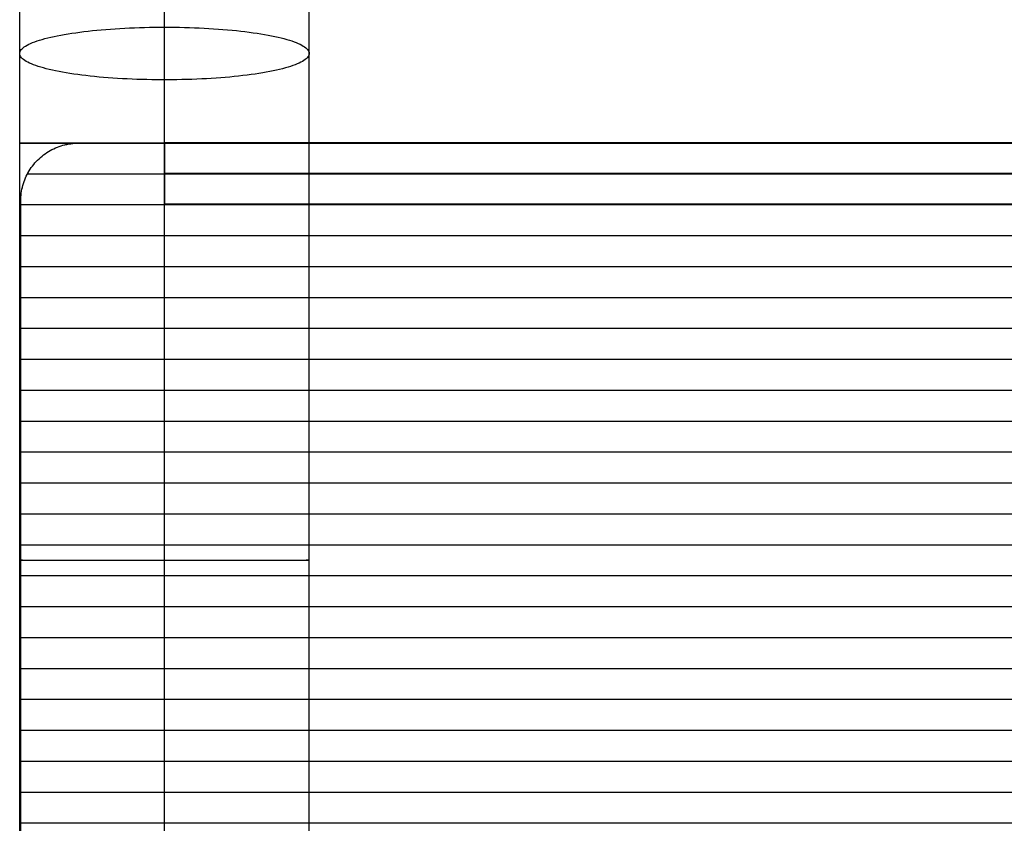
# Model space of a CAD drawing. Header units: millimetres. Extents: x -9 to 331, y -124 to 233.
# Tile 11 of 76: x -9 to 76, y -53 to 16. Entities that reach past the tile are written whole.
import ezdxf

# ---------------------------------------------------------------- set-up
doc = ezdxf.new("R2010")
doc.units = ezdxf.units.MM
doc.layers.add('Up Step Stool_Ferm Living', color=7, linetype='Continuous', true_color=0x000000)

msp = doc.modelspace()

# ---------------------------------------------------------------- linework, layer by layer
at = {"layer": 'Up Step Stool_Ferm Living'}
for p, q in [((-9.012, 15.315, 140.103), (-9.012, 16.719, 140.471)), ((3.488, 15.315, 140.103), (3.488, 16.719, 140.471)), ((3.488, 15.512, 153.204), (3.488, 16.49, 153.579)), ((3.488, 14.598, 127.195), (3.488, 16.443, 127.546)), ((15.988, 15.315, 140.103), (15.988, 16.719, 140.471)), ((-9.012, 13.899, 139.784), (-9.012, 15.315, 140.103)), ((3.488, 14.522, 152.863), (3.488, 15.512, 153.204)), ((3.488, 13.899, 139.784), (3.488, 15.315, 140.103)), ((15.988, 13.899, 139.784), (15.988, 15.315, 140.103)), ((-6.049, 14.457, 131.659), (-5.763, 14.516, 131.338)), ((-5.763, 14.516, 131.338), (-5.465, 14.573, 131.027)), ((-5.465, 14.573, 131.027), (-5.157, 14.629, 130.727)), ((-5.157, 14.629, 130.727), (-4.839, 14.683, 130.437)), ((-4.839, 14.683, 130.437), (-4.51, 14.734, 130.159)), ((-4.51, 14.734, 130.159), (-4.172, 14.784, 129.891)), ((-4.172, 14.784, 129.891), (-3.824, 14.831, 129.636)), ((-3.824, 14.831, 129.636), (-3.468, 14.876, 129.392)), ((-3.468, 14.876, 129.392), (-3.103, 14.919, 129.161)), ((-3.103, 14.919, 129.161), (-2.731, 14.959, 128.942)), ((-2.731, 14.959, 128.942), (-2.351, 14.997, 128.737)), ((-2.351, 14.997, 128.737), (-1.964, 15.033, 128.544)), ((-1.964, 15.033, 128.544), (-1.57, 15.066, 128.364)), ((-1.57, 15.066, 128.364), (-1.17, 15.097, 128.199)), ((-1.17, 15.097, 128.199), (-0.765, 15.125, 128.047)), ((-0.765, 15.125, 128.047), (-0.354, 15.151, 127.908)), ((-0.354, 15.151, 127.908), (0.061, 15.174, 127.784)), ((0.061, 15.174, 127.784), (0.48, 15.194, 127.674)), ((0.48, 15.194, 127.674), (0.903, 15.212, 127.579)), ((0.903, 15.212, 127.579), (1.329, 15.227, 127.498)), ((1.329, 15.227, 127.498), (1.758, 15.239, 127.432)), ((1.758, 15.239, 127.432), (2.188, 15.248, 127.38)), ((2.188, 15.248, 127.38), (2.621, 15.255, 127.343)), ((2.621, 15.255, 127.343), (3.054, 15.259, 127.321)), ((3.054, 15.259, 127.321), (3.488, 15.261, 127.313)), ((3.488, 15.261, 127.313), (3.922, 15.259, 127.321)), ((3.488, 12.742, 126.907), (3.488, 14.598, 127.195)), ((3.488, 13.521, 152.557), (3.488, 14.522, 152.863)), ((3.922, 15.259, 127.321), (4.355, 15.255, 127.343)), ((4.355, 15.255, 127.343), (4.787, 15.248, 127.38)), ((4.787, 15.248, 127.38), (5.218, 15.239, 127.432)), ((5.218, 15.239, 127.432), (5.647, 15.227, 127.498)), ((5.647, 15.227, 127.498), (6.073, 15.212, 127.579)), ((6.073, 15.212, 127.579), (6.495, 15.194, 127.674)), ((6.495, 15.194, 127.674), (6.915, 15.174, 127.784)), ((6.915, 15.174, 127.784), (7.33, 15.151, 127.908)), ((7.33, 15.151, 127.908), (7.74, 15.125, 128.047)), ((7.74, 15.125, 128.047), (8.146, 15.097, 128.199)), ((8.146, 15.097, 128.199), (8.546, 15.066, 128.364)), ((8.546, 15.066, 128.364), (8.939, 15.033, 128.544)), ((8.939, 15.033, 128.544), (9.326, 14.997, 128.737)), ((9.326, 14.997, 128.737), (9.706, 14.959, 128.942)), ((9.706, 14.959, 128.942), (10.079, 14.919, 129.161)), ((10.079, 14.919, 129.161), (10.444, 14.876, 129.392)), ((10.444, 14.876, 129.392), (10.8, 14.831, 129.636)), ((10.8, 14.831, 129.636), (11.147, 14.784, 129.891)), ((11.147, 14.784, 129.891), (11.486, 14.734, 130.159)), ((11.486, 14.734, 130.159), (11.814, 14.683, 130.437)), ((11.814, 14.683, 130.437), (12.133, 14.629, 130.727)), ((12.133, 14.629, 130.727), (12.441, 14.573, 131.027)), ((12.441, 14.573, 131.027), (12.738, 14.516, 131.338)), ((12.738, 14.516, 131.338), (13.024, 14.457, 131.659)), ((-9.012, 12.474, 139.513), (-9.012, 13.899, 139.784)), ((-8.618, 13.552, 136.544), (-8.503, 13.629, 136.132)), ((-8.503, 13.629, 136.132), (-8.373, 13.704, 135.725)), ((-8.373, 13.704, 135.725), (-8.229, 13.778, 135.323)), ((-8.229, 13.778, 135.323), (-8.071, 13.852, 134.926)), ((-8.071, 13.852, 134.926), (-7.899, 13.924, 134.534)), ((-7.899, 13.924, 134.534), (-7.713, 13.996, 134.148)), ((-7.713, 13.996, 134.148), (-7.514, 14.066, 133.769)), ((-7.514, 14.066, 133.769), (-7.301, 14.135, 133.398)), ((-7.301, 14.135, 133.398), (-7.076, 14.202, 133.033)), ((-7.076, 14.202, 133.033), (-6.837, 14.268, 132.677)), ((-6.837, 14.268, 132.677), (-6.587, 14.333, 132.328)), ((-6.587, 14.333, 132.328), (-6.324, 14.395, 131.989)), ((-6.324, 14.395, 131.989), (-6.049, 14.457, 131.659)), ((3.488, 12.474, 139.513), (3.488, 13.899, 139.784)), ((13.024, 14.457, 131.659), (13.299, 14.395, 131.989)), ((13.299, 14.395, 131.989), (13.562, 14.333, 132.328)), ((13.562, 14.333, 132.328), (13.813, 14.268, 132.677)), ((13.813, 14.268, 132.677), (14.051, 14.202, 133.033)), ((14.051, 14.202, 133.033), (14.277, 14.135, 133.398)), ((14.277, 14.135, 133.398), (14.489, 14.066, 133.769)), ((14.489, 14.066, 133.769), (14.689, 13.996, 134.148)), ((14.689, 13.996, 134.148), (14.875, 13.924, 134.534)), ((14.875, 13.924, 134.534), (15.047, 13.852, 134.926)), ((15.047, 13.852, 134.926), (15.205, 13.778, 135.323)), ((15.205, 13.778, 135.323), (15.349, 13.704, 135.725)), ((15.349, 13.704, 135.725), (15.479, 13.629, 136.132)), ((15.479, 13.629, 136.132), (15.594, 13.552, 136.544)), ((15.988, 12.474, 139.513), (15.988, 13.899, 139.784)), ((-9.012, 13.006, 139.498), (-9, 13.085, 139.071)), ((-9.008, 12.927, 139.925), (-9.012, 13.006, 139.498)), ((-8.989, 12.848, 140.351), (-9.008, 12.927, 139.925)), ((-9, 13.085, 139.071), (-8.974, 13.164, 138.646)), ((-8.955, 12.769, 140.776), (-8.989, 12.848, 140.351)), ((-8.974, 13.164, 138.646), (-8.933, 13.242, 138.221)), ((-8.906, 12.691, 141.2), (-8.955, 12.769, 140.776)), ((-8.933, 13.242, 138.221), (-8.876, 13.32, 137.798)), ((-8.876, 13.32, 137.798), (-8.805, 13.398, 137.377)), ((-8.805, 13.398, 137.377), (-8.719, 13.476, 136.959)), ((-8.719, 13.476, 136.959), (-8.618, 13.552, 136.544)), ((3.488, 12.509, 152.286), (3.488, 13.521, 152.557)), ((15.594, 13.552, 136.544), (15.695, 13.476, 136.959)), ((15.695, 13.476, 136.959), (15.781, 13.398, 137.377)), ((15.781, 13.398, 137.377), (15.852, 13.32, 137.798)), ((15.852, 13.32, 137.798), (15.908, 13.242, 138.221)), ((15.931, 12.769, 140.776), (15.882, 12.691, 141.2)), ((15.908, 13.242, 138.221), (15.95, 13.164, 138.646)), ((15.965, 12.848, 140.351), (15.931, 12.769, 140.776)), ((15.95, 13.164, 138.646), (15.976, 13.085, 139.071)), ((15.984, 12.927, 139.925), (15.965, 12.848, 140.351)), ((15.976, 13.085, 139.071), (15.987, 13.006, 139.498)), ((15.987, 13.006, 139.498), (15.984, 12.927, 139.925)), ((-9.012, 11.04, 139.291), (-9.012, 12.474, 139.513)), ((-8.843, 12.613, 141.622), (-8.906, 12.691, 141.2)), ((-8.764, 12.535, 142.042), (-8.843, 12.613, 141.622)), ((-8.671, 12.458, 142.458), (-8.764, 12.535, 142.042)), ((-8.563, 12.381, 142.872), (-8.671, 12.458, 142.458)), ((-8.44, 12.306, 143.281), (-8.563, 12.381, 142.872)), ((-8.303, 12.231, 143.686), (-8.44, 12.306, 143.281)), ((-8.152, 12.157, 144.086), (-8.303, 12.231, 143.686)), ((-7.987, 12.084, 144.48), (-8.152, 12.157, 144.086)), ((-7.808, 12.012, 144.869), (-7.987, 12.084, 144.48)), ((-7.615, 11.941, 145.251), (-7.808, 12.012, 144.869)), ((-7.409, 11.872, 145.627), (-7.615, 11.941, 145.251)), ((3.488, 10.877, 126.683), (3.488, 12.742, 126.907)), ((3.488, 11.489, 152.051), (3.488, 12.509, 152.286)), ((3.488, 11.04, 139.291), (3.488, 12.474, 139.513)), ((14.591, 11.941, 145.251), (14.385, 11.872, 145.627)), ((14.783, 12.012, 144.869), (14.591, 11.941, 145.251)), ((14.962, 12.084, 144.48), (14.783, 12.012, 144.869)), ((15.127, 12.157, 144.086), (14.962, 12.084, 144.48)), ((15.279, 12.231, 143.686), (15.127, 12.157, 144.086)), ((15.416, 12.306, 143.281), (15.279, 12.231, 143.686)), ((15.538, 12.381, 142.872), (15.416, 12.306, 143.281)), ((15.646, 12.458, 142.458), (15.538, 12.381, 142.872)), ((15.74, 12.535, 142.042), (15.646, 12.458, 142.458)), ((15.818, 12.613, 141.622), (15.74, 12.535, 142.042)), ((15.882, 12.691, 141.2), (15.818, 12.613, 141.622)), ((15.988, 11.04, 139.291), (15.988, 12.474, 139.513)), ((-7.19, 11.803, 145.995), (-7.409, 11.872, 145.627)), ((-6.958, 11.737, 146.355), (-7.19, 11.803, 145.995)), ((-6.713, 11.671, 146.708), (-6.958, 11.737, 146.355)), ((-6.457, 11.608, 147.052), (-6.713, 11.671, 146.708)), ((-6.188, 11.546, 147.387), (-6.457, 11.608, 147.052)), ((-5.907, 11.486, 147.712), (-6.188, 11.546, 147.387)), ((-5.615, 11.427, 148.028), (-5.907, 11.486, 147.712)), ((-5.313, 11.371, 148.334), (-5.615, 11.427, 148.028)), ((-4.999, 11.316, 148.629), (-5.313, 11.371, 148.334)), ((-4.676, 11.263, 148.913), (-4.999, 11.316, 148.629)), ((-4.342, 11.213, 149.186), (-4.676, 11.263, 148.913)), ((-3.999, 11.164, 149.447), (-4.342, 11.213, 149.186)), ((-3.647, 11.118, 149.697), (-3.999, 11.164, 149.447)), ((-3.287, 11.074, 149.934), (-3.647, 11.118, 149.697)), ((-2.918, 11.033, 150.159), (-3.287, 11.074, 149.934)), ((3.488, 10.461, 151.851), (3.488, 11.489, 152.051)), ((10.262, 11.074, 149.934), (9.894, 11.033, 150.159)), ((10.623, 11.118, 149.697), (10.262, 11.074, 149.934)), ((10.975, 11.164, 149.447), (10.623, 11.118, 149.697)), ((11.318, 11.213, 149.186), (10.975, 11.164, 149.447)), ((11.651, 11.263, 148.913), (11.318, 11.213, 149.186)), ((11.975, 11.316, 148.629), (11.651, 11.263, 148.913)), ((12.288, 11.371, 148.334), (11.975, 11.316, 148.629)), ((12.591, 11.427, 148.028), (12.288, 11.371, 148.334)), ((12.883, 11.486, 147.712), (12.591, 11.427, 148.028)), ((13.163, 11.546, 147.387), (12.883, 11.486, 147.712)), ((13.432, 11.608, 147.052), (13.163, 11.546, 147.387)), ((13.689, 11.671, 146.708), (13.432, 11.608, 147.052)), ((13.934, 11.737, 146.355), (13.689, 11.671, 146.708)), ((14.166, 11.803, 145.995), (13.934, 11.737, 146.355)), ((14.385, 11.872, 145.627), (14.166, 11.803, 145.995)), ((-9.012, 9.599, 139.118), (-9.012, 11.04, 139.291)), ((-2.542, 10.993, 150.371), (-2.918, 11.033, 150.159)), ((-2.158, 10.957, 150.571), (-2.542, 10.993, 150.371)), ((-1.768, 10.922, 150.757), (-2.158, 10.957, 150.571)), ((-1.371, 10.89, 150.929), (-1.768, 10.922, 150.757)), ((-0.968, 10.861, 151.088), (-1.371, 10.89, 150.929)), ((-0.56, 10.834, 151.234), (-0.968, 10.861, 151.088)), ((-0.147, 10.81, 151.365), (-0.56, 10.834, 151.234)), ((0.27, 10.788, 151.482), (-0.147, 10.81, 151.365)), ((0.691, 10.769, 151.584), (0.27, 10.788, 151.482)), ((1.116, 10.753, 151.673), (0.691, 10.769, 151.584)), ((1.543, 10.739, 151.746), (1.116, 10.753, 151.673)), ((1.973, 10.728, 151.805), (1.543, 10.739, 151.746)), ((2.404, 10.72, 151.85), (1.973, 10.728, 151.805)), ((2.837, 10.714, 151.879), (2.404, 10.72, 151.85)), ((3.271, 10.712, 151.894), (2.837, 10.714, 151.879)), ((3.705, 10.712, 151.894), (3.271, 10.712, 151.894)), ((3.488, 9.599, 139.118), (3.488, 11.04, 139.291)), ((3.488, 9.006, 126.523), (3.488, 10.877, 126.683)), ((3.488, 9.427, 151.687), (3.488, 10.461, 151.851)), ((4.138, 10.714, 151.879), (3.705, 10.712, 151.894)), ((4.571, 10.72, 151.85), (4.138, 10.714, 151.879)), ((5.003, 10.728, 151.805), (4.571, 10.72, 151.85)), ((5.432, 10.739, 151.746), (5.003, 10.728, 151.805)), ((5.86, 10.753, 151.673), (5.432, 10.739, 151.746)), ((6.284, 10.769, 151.584), (5.86, 10.753, 151.673)), ((6.706, 10.788, 151.482), (6.284, 10.769, 151.584)), ((7.123, 10.81, 151.365), (6.706, 10.788, 151.482)), ((7.536, 10.834, 151.234), (7.123, 10.81, 151.365)), ((7.944, 10.861, 151.088), (7.536, 10.834, 151.234)), ((8.346, 10.89, 150.929), (7.944, 10.861, 151.088)), ((8.743, 10.922, 150.757), (8.346, 10.89, 150.929)), ((9.134, 10.957, 150.571), (8.743, 10.922, 150.757)), ((9.517, 10.993, 150.371), (9.134, 10.957, 150.571)), ((9.894, 11.033, 150.159), (9.517, 10.993, 150.371)), ((15.988, 9.599, 139.118), (15.988, 11.04, 139.291)), ((-9.012, 8.153, 138.994), (-9.012, 9.599, 139.118)), ((3.488, 8.153, 138.994), (3.488, 9.599, 139.118)), ((3.488, 8.388, 151.559), (3.488, 9.427, 151.687)), ((15.988, 8.153, 138.994), (15.988, 9.599, 139.118)), ((3.488, 7.13, 126.427), (3.488, 9.006, 126.523)), ((-9.012, 6.704, 138.92), (-9.012, 8.153, 138.994)), ((3.488, 7.345, 151.468), (3.488, 8.388, 151.559)), ((3.488, 6.704, 138.92), (3.488, 8.153, 138.994)), ((15.988, 6.704, 138.92), (15.988, 8.153, 138.994)), ((3.488, 6.299, 151.413), (3.488, 7.345, 151.468)), ((3.488, 5.253, 126.395), (3.488, 7.13, 126.427)), ((-9.012, 5.253, 138.895), (-9.012, 6.704, 138.92)), ((3.488, 5.253, 138.895), (3.488, 6.704, 138.92)), ((3.488, 5.253, 151.395), (3.488, 6.299, 151.413)), ((15.988, 5.253, 138.895), (15.988, 6.704, 138.92)), ((-9.008, 5.253, 139.221), (-9.012, 5.253, 138.787)), ((-9.012, 5.253, 138.787), (-9, 5.253, 138.353)), ((-9.012, -66.783, 138.726), (-9.012, 5.253, 138.895)), ((-8.989, 5.253, 139.654), (-9.008, 5.253, 139.221)), ((-9, 5.253, 138.353), (-8.974, 5.253, 137.92)), ((-8.955, 5.253, 140.087), (-8.989, 5.253, 139.654)), ((-8.974, 5.253, 137.92), (-8.933, 5.253, 137.488)), ((-8.906, 5.253, 140.518), (-8.955, 5.253, 140.087)), ((-8.933, 5.253, 137.488), (-8.876, 5.253, 137.058)), ((-8.843, 5.253, 140.947), (-8.906, 5.253, 140.518)), ((-8.876, 5.253, 137.058), (-8.805, 5.253, 136.63)), ((-8.764, 5.253, 141.374), (-8.843, 5.253, 140.947)), ((-8.805, 5.253, 136.63), (-8.719, 5.253, 136.204)), ((-8.671, 5.253, 141.797), (-8.764, 5.253, 141.374)), ((-8.719, 5.253, 136.204), (-8.618, 5.253, 135.782)), ((-8.563, 5.253, 142.218), (-8.671, 5.253, 141.797)), ((-8.618, 5.253, 135.782), (-8.503, 5.253, 135.364)), ((-8.44, 5.253, 142.634), (-8.563, 5.253, 142.218)), ((-8.503, 5.253, 135.364), (-8.373, 5.253, 134.95)), ((-8.303, 5.253, 143.046), (-8.44, 5.253, 142.634)), ((-8.373, 5.253, 134.95), (-8.229, 5.253, 134.541)), ((-8.152, 5.253, 143.452), (-8.303, 5.253, 143.046)), ((-8.229, 5.253, 134.541), (-8.071, 5.253, 134.137)), ((-7.987, 5.253, 143.853), (-8.152, 5.253, 143.452)), ((-8.071, 5.253, 134.137), (-7.899, 5.253, 133.738)), ((-7.808, 5.253, 144.249), (-7.987, 5.253, 143.853)), ((-7.899, 5.253, 133.738), (-7.713, 5.253, 133.346)), ((-7.615, 5.253, 144.638), (-7.808, 5.253, 144.249)), ((-7.713, 5.253, 133.346), (-7.514, 5.253, 132.961)), ((-7.409, 5.253, 145.019), (-7.615, 5.253, 144.638)), ((-7.514, 5.253, 132.961), (-7.301, 5.253, 132.583)), ((-7.19, 5.253, 145.394), (-7.409, 5.253, 145.019)), ((-7.301, 5.253, 132.583), (-7.076, 5.253, 132.212)), ((-6.958, 5.253, 145.761), (-7.19, 5.253, 145.394)), ((-7.076, 5.253, 132.212), (-6.837, 5.253, 131.849)), ((-6.713, 5.253, 146.119), (-6.958, 5.253, 145.761)), ((-6.837, 5.253, 131.849), (-6.587, 5.253, 131.495)), ((-6.457, 5.253, 146.469), (-6.713, 5.253, 146.119)), ((-6.587, 5.253, 131.495), (-6.324, 5.253, 131.15)), ((-6.188, 5.253, 146.809), (-6.457, 5.253, 146.469)), ((-6.324, 5.253, 131.15), (-6.049, 5.253, 130.814)), ((-5.907, 5.253, 147.14), (-6.188, 5.253, 146.809)), ((-6.049, 5.253, 130.814), (-5.763, 5.253, 130.488)), ((-5.615, 5.253, 147.461), (-5.907, 5.253, 147.14)), ((-5.763, 5.253, 130.488), (-5.465, 5.253, 130.172)), ((-5.313, 5.253, 147.772), (-5.615, 5.253, 147.461)), ((-5.465, 5.253, 130.172), (-5.157, 5.253, 129.867)), ((-4.999, 5.253, 148.072), (-5.313, 5.253, 147.772)), ((-5.274, 5.067, 151.395), (-5.108, 5.11, 151.395)), ((-5.274, 5.062, 153.395), (-5.108, 5.106, 153.395)), ((-5.157, 5.253, 129.867), (-4.839, 5.253, 129.572)), ((-5.108, 5.11, 151.395), (-4.942, 5.148, 151.395)), ((-5.108, 5.106, 153.395), (-4.942, 5.143, 153.395)), ((-4.676, 5.253, 148.361), (-4.999, 5.253, 148.072)), ((-4.942, 5.148, 151.395), (-4.774, 5.18, 151.395)), ((-4.942, 5.143, 153.395), (-4.774, 5.175, 153.395)), ((-4.839, 5.253, 129.572), (-4.51, 5.253, 129.289)), ((-4.774, 5.18, 151.395), (-4.605, 5.206, 151.395)), ((-4.774, 5.175, 153.395), (-4.605, 5.201, 153.395)), ((-4.342, 5.253, 148.639), (-4.676, 5.253, 148.361)), ((-4.605, 5.206, 151.395), (-4.436, 5.226, 151.395)), ((-4.605, 5.201, 153.395), (-4.436, 5.222, 153.395)), ((-4.51, 5.253, 129.289), (-4.172, 5.253, 129.017)), ((-4.436, 5.226, 151.395), (-4.266, 5.241, 151.395)), ((-4.436, 5.222, 153.395), (-4.266, 5.236, 153.395)), ((-3.999, 5.253, 148.905), (-4.342, 5.253, 148.639)), ((-4.266, 5.241, 151.395), (-4.095, 5.25, 151.395)), ((-4.266, 5.236, 153.395), (-4.095, 5.245, 153.395)), ((-4.172, 5.253, 129.017), (-3.824, 5.253, 128.757)), ((-4.095, 5.25, 151.395), (-3.925, 5.253, 151.395)), ((-4.095, 5.245, 153.395), (-3.925, 5.248, 153.395)), ((-3.647, 5.253, 149.159), (-3.999, 5.253, 148.905)), ((-3.925, 5.253, 151.395), (326.056, 5.253, 151.395)), ((-3.925, 5.253, 151.395), (326.056, 5.253, 151.395)), ((-3.925, 5.253, 151.395), (-3.925, 5.248, 153.395)), ((-3.925, 5.25, 152.395), (326.056, 5.25, 152.395)), ((-3.925, 5.248, 153.395), (326.056, 5.248, 153.395)), ((-3.925, 5.248, 153.395), (326.056, 5.248, 153.395)), ((-3.824, 5.253, 128.757), (-3.468, 5.253, 128.509)), ((-3.287, 5.253, 149.4), (-3.647, 5.253, 149.159)), ((-3.468, 5.253, 128.509), (-3.103, 5.253, 128.274)), ((-2.918, 5.253, 149.629), (-3.287, 5.253, 149.4)), ((-3.103, 5.253, 128.274), (-2.731, 5.253, 128.052)), ((-2.542, 5.253, 149.845), (-2.918, 5.253, 149.629)), ((-2.731, 5.253, 128.052), (-2.351, 5.253, 127.842)), ((-2.158, 5.253, 150.047), (-2.542, 5.253, 149.845)), ((-2.351, 5.253, 127.842), (-1.964, 5.253, 127.646)), ((-1.768, 5.253, 150.237), (-2.158, 5.253, 150.047)), ((-1.964, 5.253, 127.646), (-1.57, 5.253, 127.464)), ((-1.371, 5.253, 150.412), (-1.768, 5.253, 150.237)), ((-1.57, 5.253, 127.464), (-1.17, 5.253, 127.295)), ((-0.968, 5.253, 150.574), (-1.371, 5.253, 150.412)), ((-1.17, 5.253, 127.295), (-0.765, 5.253, 127.141)), ((-0.56, 5.253, 150.722), (-0.968, 5.253, 150.574)), ((-0.765, 5.253, 127.141), (-0.354, 5.253, 127)), ((-0.147, 5.253, 150.855), (-0.56, 5.253, 150.722)), ((-0.354, 5.253, 127), (0.061, 5.253, 126.874)), ((0.27, 5.253, 150.974), (-0.147, 5.253, 150.855)), ((0.061, 5.253, 126.874), (0.48, 5.253, 126.762)), ((0.691, 5.253, 151.078), (0.27, 5.253, 150.974)), ((0.48, 5.253, 126.762), (0.903, 5.253, 126.665)), ((1.116, 5.253, 151.168), (0.691, 5.253, 151.078)), ((0.903, 5.253, 126.665), (1.329, 5.253, 126.583)), ((1.543, 5.253, 151.243), (1.116, 5.253, 151.168)), ((1.329, 5.253, 126.583), (1.758, 5.253, 126.515)), ((1.973, 5.253, 151.303), (1.543, 5.253, 151.243)), ((1.758, 5.253, 126.515), (2.188, 5.253, 126.463)), ((2.404, 5.253, 151.348), (1.973, 5.253, 151.303)), ((2.188, 5.253, 126.463), (2.621, 5.253, 126.425)), ((2.837, 5.253, 151.378), (2.404, 5.253, 151.348)), ((2.621, 5.253, 126.425), (3.054, 5.253, 126.403)), ((3.271, 5.253, 151.393), (2.837, 5.253, 151.378)), ((3.054, 5.253, 126.403), (3.488, 5.253, 126.395)), ((3.705, 5.253, 151.393), (3.271, 5.253, 151.393)), ((3.488, -66.783, 138.726), (3.488, 5.253, 138.895)), ((3.488, -66.754, 126.226), (3.488, 5.253, 126.395)), ((3.488, 5.253, 126.395), (3.922, 5.253, 126.403)), ((3.488, -66.812, 151.226), (3.488, 5.253, 151.395)), ((3.489, 5.272, 137.684), (318.65, 5.272, 137.684)), ((3.489, 5.272, 137.684), (3.489, -0.015, 137.684)), ((318.65, 5.272, 151.366), (3.489, 5.272, 151.366)), ((3.489, 5.272, 151.366), (3.489, -0.015, 151.366)), ((3.489, 5.272, 151.366), (3.489, 5.272, 137.684)), ((3.489, 5.272, 144.525), (3.489, -0.015, 144.525)), ((3.489, 5.272, 144.525), (318.65, 5.272, 144.525)), ((4.138, 5.253, 151.378), (3.705, 5.253, 151.393)), ((3.922, 5.253, 126.403), (4.355, 5.253, 126.425)), ((4.571, 5.253, 151.348), (4.138, 5.253, 151.378)), ((4.355, 5.253, 126.425), (4.787, 5.253, 126.463)), ((5.003, 5.253, 151.303), (4.571, 5.253, 151.348)), ((4.787, 5.253, 126.463), (5.218, 5.253, 126.515)), ((5.432, 5.253, 151.243), (5.003, 5.253, 151.303)), ((5.218, 5.253, 126.515), (5.647, 5.253, 126.583)), ((5.86, 5.253, 151.168), (5.432, 5.253, 151.243)), ((5.647, 5.253, 126.583), (6.073, 5.253, 126.665)), ((6.284, 5.253, 151.078), (5.86, 5.253, 151.168)), ((6.073, 5.253, 126.665), (6.495, 5.253, 126.762)), ((6.706, 5.253, 150.974), (6.284, 5.253, 151.078)), ((6.495, 5.253, 126.762), (6.915, 5.253, 126.874)), ((7.123, 5.253, 150.855), (6.706, 5.253, 150.974)), ((6.915, 5.253, 126.874), (7.33, 5.253, 127)), ((7.536, 5.253, 150.722), (7.123, 5.253, 150.855)), ((7.33, 5.253, 127), (7.74, 5.253, 127.141)), ((7.944, 5.253, 150.574), (7.536, 5.253, 150.722)), ((7.74, 5.253, 127.141), (8.146, 5.253, 127.295)), ((8.346, 5.253, 150.412), (7.944, 5.253, 150.574)), ((8.146, 5.253, 127.295), (8.546, 5.253, 127.464)), ((8.743, 5.253, 150.237), (8.346, 5.253, 150.412)), ((8.546, 5.253, 127.464), (8.939, 5.253, 127.646)), ((9.134, 5.253, 150.047), (8.743, 5.253, 150.237)), ((8.939, 5.253, 127.646), (9.326, 5.253, 127.842)), ((9.517, 5.253, 149.845), (9.134, 5.253, 150.047)), ((9.326, 5.253, 127.842), (9.706, 5.253, 128.052)), ((9.894, 5.253, 149.629), (9.517, 5.253, 149.845)), ((9.706, 5.253, 128.052), (10.079, 5.253, 128.274)), ((10.262, 5.253, 149.4), (9.894, 5.253, 149.629)), ((10.079, 5.253, 128.274), (10.444, 5.253, 128.509)), ((10.623, 5.253, 149.159), (10.262, 5.253, 149.4)), ((10.444, 5.253, 128.509), (10.8, 5.253, 128.757)), ((10.975, 5.253, 148.905), (10.623, 5.253, 149.159)), ((10.8, 5.253, 128.757), (11.147, 5.253, 129.017)), ((11.318, 5.253, 148.639), (10.975, 5.253, 148.905)), ((11.147, 5.253, 129.017), (11.486, 5.253, 129.289)), ((11.651, 5.253, 148.361), (11.318, 5.253, 148.639)), ((11.486, 5.253, 129.289), (11.814, 5.253, 129.572)), ((11.975, 5.253, 148.072), (11.651, 5.253, 148.361)), ((11.814, 5.253, 129.572), (12.133, 5.253, 129.867)), ((12.288, 5.253, 147.772), (11.975, 5.253, 148.072)), ((12.133, 5.253, 129.867), (12.441, 5.253, 130.172)), ((12.591, 5.253, 147.461), (12.288, 5.253, 147.772)), ((12.441, 5.253, 130.172), (12.738, 5.253, 130.488)), ((12.883, 5.253, 147.14), (12.591, 5.253, 147.461)), ((12.738, 5.253, 130.488), (13.024, 5.253, 130.814)), ((13.163, 5.253, 146.809), (12.883, 5.253, 147.14)), ((13.024, 5.253, 130.814), (13.299, 5.253, 131.15)), ((13.432, 5.253, 146.469), (13.163, 5.253, 146.809)), ((13.299, 5.253, 131.15), (13.562, 5.253, 131.495)), ((13.689, 5.253, 146.119), (13.432, 5.253, 146.469)), ((13.562, 5.253, 131.495), (13.813, 5.253, 131.849)), ((13.934, 5.253, 145.761), (13.689, 5.253, 146.119)), ((13.813, 5.253, 131.849), (14.051, 5.253, 132.212)), ((14.166, 5.253, 145.394), (13.934, 5.253, 145.761)), ((14.051, 5.253, 132.212), (14.277, 5.253, 132.583)), ((14.385, 5.253, 145.019), (14.166, 5.253, 145.394)), ((14.277, 5.253, 132.583), (14.489, 5.253, 132.961)), ((14.591, 5.253, 144.638), (14.385, 5.253, 145.019)), ((14.489, 5.253, 132.961), (14.689, 5.253, 133.346)), ((14.783, 5.253, 144.249), (14.591, 5.253, 144.638)), ((14.689, 5.253, 133.346), (14.875, 5.253, 133.738)), ((14.962, 5.253, 143.853), (14.783, 5.253, 144.249)), ((14.875, 5.253, 133.738), (15.047, 5.253, 134.137)), ((15.127, 5.253, 143.452), (14.962, 5.253, 143.853)), ((15.047, 5.253, 134.137), (15.205, 5.253, 134.541)), ((15.279, 5.253, 143.046), (15.127, 5.253, 143.452)), ((15.205, 5.253, 134.541), (15.349, 5.253, 134.95)), ((15.416, 5.253, 142.634), (15.279, 5.253, 143.046)), ((15.349, 5.253, 134.95), (15.479, 5.253, 135.364)), ((15.538, 5.253, 142.218), (15.416, 5.253, 142.634)), ((15.479, 5.253, 135.364), (15.594, 5.253, 135.782)), ((15.646, 5.253, 141.797), (15.538, 5.253, 142.218)), ((15.594, 5.253, 135.782), (15.695, 5.253, 136.204)), ((15.74, 5.253, 141.374), (15.646, 5.253, 141.797)), ((15.695, 5.253, 136.204), (15.781, 5.253, 136.63)), ((15.818, 5.253, 140.947), (15.74, 5.253, 141.374)), ((15.781, 5.253, 136.63), (15.852, 5.253, 137.058)), ((15.882, 5.253, 140.518), (15.818, 5.253, 140.947)), ((15.852, 5.253, 137.058), (15.908, 5.253, 137.488)), ((15.931, 5.253, 140.087), (15.882, 5.253, 140.518)), ((15.908, 5.253, 137.488), (15.95, 5.253, 137.92)), ((15.965, 5.253, 139.654), (15.931, 5.253, 140.087)), ((15.95, 5.253, 137.92), (15.976, 5.253, 138.353)), ((15.984, 5.253, 139.221), (15.965, 5.253, 139.654)), ((15.976, 5.253, 138.353), (15.987, 5.253, 138.787)), ((15.987, 5.253, 138.787), (15.984, 5.253, 139.221)), ((15.988, -66.783, 138.726), (15.988, 5.253, 138.895)), ((-6.946, 4.237, 151.393), (-6.808, 4.337, 151.393)), ((-6.946, 4.232, 153.393), (-6.808, 4.333, 153.393)), ((-6.808, 4.337, 151.393), (-6.667, 4.433, 151.393)), ((-6.808, 4.333, 153.393), (-6.667, 4.429, 153.393)), ((-6.667, 4.433, 151.393), (-6.522, 4.525, 151.393)), ((-6.667, 4.429, 153.393), (-6.522, 4.52, 153.393)), ((-6.522, 4.525, 151.393), (-6.375, 4.611, 151.394)), ((-6.522, 4.52, 153.393), (-6.375, 4.606, 153.394)), ((-6.375, 4.611, 151.394), (-6.225, 4.692, 151.394)), ((-6.375, 4.606, 153.394), (-6.225, 4.687, 153.394)), ((-6.225, 4.692, 151.394), (-6.072, 4.768, 151.394)), ((-6.225, 4.687, 153.394), (-6.072, 4.763, 153.394)), ((-6.072, 4.768, 151.394), (-5.917, 4.839, 151.394)), ((-6.072, 4.763, 153.394), (-5.917, 4.834, 153.394)), ((-5.917, 4.839, 151.394), (-5.759, 4.904, 151.394)), ((-5.917, 4.834, 153.394), (-5.759, 4.899, 153.394)), ((-5.759, 4.904, 151.394), (-5.599, 4.964, 151.394)), ((-5.759, 4.899, 153.394), (-5.599, 4.959, 153.394)), ((-5.599, 4.964, 151.394), (-5.437, 5.018, 151.395)), ((-5.599, 4.959, 153.394), (-5.437, 5.014, 153.395)), ((-5.437, 5.018, 151.395), (-5.274, 5.067, 151.395)), ((-5.437, 5.014, 153.395), (-5.274, 5.062, 153.395)), ((-7.909, 3.274, 151.39), (-7.803, 3.408, 151.391)), ((-7.909, 3.269, 153.39), (-7.803, 3.403, 153.391)), ((-7.803, 3.408, 151.391), (-7.693, 3.539, 151.391)), ((-7.803, 3.403, 153.391), (-7.693, 3.534, 153.391)), ((-7.693, 3.539, 151.391), (-7.579, 3.665, 151.391)), ((-7.693, 3.534, 153.391), (-7.579, 3.661, 153.391)), ((-7.579, 3.665, 151.391), (-7.46, 3.788, 151.392)), ((-7.579, 3.661, 153.391), (-7.46, 3.783, 153.392)), ((-7.46, 3.788, 151.392), (-7.337, 3.907, 151.392)), ((-7.46, 3.783, 153.392), (-7.337, 3.902, 153.392)), ((-7.337, 3.907, 151.392), (-7.211, 4.021, 151.392)), ((-7.337, 3.902, 153.392), (-7.211, 4.016, 153.392)), ((-7.211, 4.021, 151.392), (-7.08, 4.131, 151.392)), ((-7.211, 4.016, 153.392), (-7.08, 4.126, 153.392)), ((-7.08, 4.131, 151.392), (-6.946, 4.237, 151.393)), ((-7.08, 4.126, 153.392), (-6.946, 4.232, 153.393)), ((-8.44, 2.4, 151.388), (-8.364, 2.553, 151.389)), ((-8.364, 2.553, 151.389), (-8.283, 2.703, 151.389)), ((-8.364, 2.548, 153.389), (-8.283, 2.698, 153.389)), ((330.479, 2.583, 151.389), (-8.348, 2.583, 151.389)), ((330.479, 2.579, 153.389), (-8.348, 2.579, 153.389)), ((-8.283, 2.703, 151.389), (-8.197, 2.85, 151.389)), ((-8.283, 2.698, 153.389), (-8.197, 2.846, 153.389)), ((-8.197, 2.85, 151.389), (-8.105, 2.995, 151.39)), ((-8.197, 2.846, 153.389), (-8.105, 2.99, 153.39)), ((-8.105, 2.995, 151.39), (-8.009, 3.136, 151.39)), ((-8.105, 2.99, 153.39), (-8.009, 3.131, 153.39)), ((-8.009, 3.136, 151.39), (-7.909, 3.274, 151.39)), ((-8.009, 3.131, 153.39), (-7.909, 3.269, 153.39)), ((3.489, 2.628, 137.684), (318.65, 2.628, 137.684)), ((318.65, 2.628, 151.366), (3.489, 2.628, 151.366)), ((3.489, 2.628, 151.366), (3.489, 2.628, 137.684)), ((-8.739, 1.602, 151.387), (-8.69, 1.765, 151.387)), ((-8.739, 1.597, 153.387), (-8.69, 1.76, 153.387)), ((-8.69, 1.765, 151.387), (-8.636, 1.927, 151.387)), ((-8.69, 1.76, 153.387), (-8.636, 1.922, 153.387)), ((-8.636, 1.927, 151.387), (-8.576, 2.087, 151.388)), ((-8.636, 1.922, 153.387), (-8.576, 2.082, 153.388)), ((-8.576, 2.087, 151.388), (-8.511, 2.245, 151.388)), ((-8.576, 2.082, 153.388), (-8.511, 2.24, 153.388)), ((-8.511, 2.245, 151.388), (-8.44, 2.4, 151.388)), ((-8.511, 2.24, 153.388), (-8.44, 2.395, 153.388)), ((-8.44, 2.395, 153.388), (-8.364, 2.548, 153.389)), ((-8.898, 0.764, 151.385), (-8.878, 0.933, 151.385)), ((-8.898, 0.759, 153.385), (-8.878, 0.929, 153.385)), ((-8.878, 0.933, 151.385), (-8.852, 1.102, 151.385)), ((-8.878, 0.929, 153.385), (-8.852, 1.097, 153.385)), ((-8.852, 1.102, 151.385), (-8.82, 1.27, 151.386)), ((-8.852, 1.097, 153.385), (-8.82, 1.265, 153.386)), ((-8.82, 1.27, 151.386), (-8.782, 1.436, 151.386)), ((-8.82, 1.265, 153.386), (-8.782, 1.432, 153.386)), ((-8.782, 1.436, 151.386), (-8.739, 1.602, 151.387)), ((-8.782, 1.432, 153.386), (-8.739, 1.597, 153.387)), ((-8.925, 0.253, 151.383), (-8.922, 0.423, 151.384)), ((-8.925, 0.248, 153.383), (-8.922, 0.419, 153.384)), ((-8.925, -66.812, 151.226), (-8.925, 0.253, 151.383)), ((-8.925, -66.817, 153.226), (-8.925, 0.248, 153.383)), ((-8.922, 0.423, 151.384), (-8.913, 0.594, 151.384)), ((-8.922, 0.419, 153.384), (-8.913, 0.589, 153.384)), ((-8.913, 0.594, 151.384), (-8.898, 0.764, 151.385)), ((-8.913, 0.589, 153.384), (-8.898, 0.759, 153.385)), ((331.056, -0.086, 151.383), (-8.925, -0.086, 151.383)), ((331.056, -0.09, 153.383), (-8.925, -0.09, 153.383)), ((3.489, -0.015, 137.684), (318.65, -0.015, 137.684)), ((318.65, -0.015, 151.366), (3.489, -0.015, 151.366)), ((3.489, -0.015, 151.366), (3.489, -0.015, 137.684)), ((3.489, -0.015, 144.525), (318.65, -0.015, 144.525)), ((331.056, -2.755, 151.376), (-8.925, -2.755, 151.376)), ((331.056, -2.759, 153.376), (-8.925, -2.759, 153.376)), ((331.056, -5.424, 151.37), (-8.925, -5.424, 151.37)), ((331.056, -5.428, 153.37), (-8.925, -5.428, 153.37)), ((331.056, -8.093, 151.364), (-8.925, -8.093, 151.364)), ((331.056, -8.098, 153.364), (-8.925, -8.098, 153.364)), ((331.056, -10.762, 151.357), (-8.925, -10.762, 151.357)), ((331.056, -10.767, 153.357), (-8.925, -10.767, 153.357)), ((331.056, -13.431, 151.351), (-8.925, -13.431, 151.351)), ((331.056, -13.436, 153.351), (-8.925, -13.436, 153.351)), ((331.056, -16.1, 151.345), (-8.925, -16.1, 151.345)), ((331.056, -16.105, 153.345), (-8.925, -16.105, 153.345)), ((331.056, -18.769, 151.339), (-8.925, -18.769, 151.339)), ((331.056, -18.774, 153.339), (-8.925, -18.774, 153.339)), ((331.056, -21.438, 151.332), (-8.925, -21.438, 151.332)), ((331.056, -21.443, 153.332), (-8.925, -21.443, 153.332)), ((331.056, -24.107, 151.326), (-8.925, -24.107, 151.326)), ((331.056, -24.112, 153.326), (-8.925, -24.112, 153.326)), ((331.056, -26.776, 151.32), (-8.925, -26.776, 151.32)), ((331.056, -26.781, 153.32), (-8.925, -26.781, 153.32)), ((331.056, -29.445, 151.314), (-8.925, -29.445, 151.314)), ((331.056, -29.45, 153.314), (-8.925, -29.45, 153.314)), ((-9.008, -30.766, 139.136), (-9.012, -30.765, 138.702)), ((-9.012, -30.765, 138.702), (-9, -30.765, 138.268)), ((-8.989, -30.766, 139.569), (-9.008, -30.766, 139.136)), ((-9, -30.765, 138.268), (-8.974, -30.764, 137.835)), ((-8.955, -30.767, 140.002), (-8.989, -30.766, 139.569)), ((-8.974, -30.764, 137.835), (-8.933, -30.764, 137.403)), ((-8.906, -30.767, 140.433), (-8.955, -30.767, 140.002)), ((-8.933, -30.764, 137.403), (-8.876, -30.763, 136.973)), ((-8.843, -30.768, 140.862), (-8.906, -30.767, 140.433)), ((-8.876, -30.763, 136.973), (-8.805, -30.763, 136.545)), ((-8.764, -30.768, 141.289), (-8.843, -30.768, 140.862)), ((-8.805, -30.763, 136.545), (-8.719, -30.762, 136.12)), ((-8.671, -30.769, 141.713), (-8.764, -30.768, 141.289)), ((-8.719, -30.762, 136.12), (-8.618, -30.762, 135.698)), ((-8.563, -30.769, 142.133), (-8.671, -30.769, 141.713)), ((-8.618, -30.762, 135.698), (-8.503, -30.761, 135.279)), ((-8.44, -30.77, 142.549), (-8.563, -30.769, 142.133)), ((-8.503, -30.761, 135.279), (-8.373, -30.761, 134.865)), ((-8.303, -30.77, 142.961), (-8.44, -30.77, 142.549)), ((-8.373, -30.761, 134.865), (-8.229, -30.76, 134.456)), ((-8.152, -30.771, 143.368), (-8.303, -30.77, 142.961)), ((-8.229, -30.76, 134.456), (-8.071, -30.76, 134.052)), ((-7.987, -30.771, 143.769), (-8.152, -30.771, 143.368)), ((-8.071, -30.76, 134.052), (-7.899, -30.759, 133.654)), ((-7.808, -30.772, 144.164), (-7.987, -30.771, 143.769)), ((-7.899, -30.759, 133.654), (-7.713, -30.759, 133.262)), ((-7.615, -30.772, 144.553), (-7.808, -30.772, 144.164)), ((-7.713, -30.759, 133.262), (-7.514, -30.758, 132.876)), ((-7.409, -30.772, 144.935), (-7.615, -30.772, 144.553)), ((-7.514, -30.758, 132.876), (-7.301, -30.758, 132.498)), ((-7.19, -30.773, 145.309), (-7.409, -30.772, 144.935)), ((-7.301, -30.758, 132.498), (-7.076, -30.757, 132.127)), ((-6.958, -30.773, 145.676), (-7.19, -30.773, 145.309)), ((-7.076, -30.757, 132.127), (-6.837, -30.757, 131.765)), ((-6.713, -30.774, 146.034), (-6.958, -30.773, 145.676)), ((-6.837, -30.757, 131.765), (-6.587, -30.757, 131.411)), ((-6.457, -30.774, 146.384), (-6.713, -30.774, 146.034)), ((-6.587, -30.757, 131.411), (-6.324, -30.756, 131.065)), ((-6.188, -30.775, 146.725), (-6.457, -30.774, 146.384)), ((-6.324, -30.756, 131.065), (-6.049, -30.756, 130.73)), ((-5.907, -30.775, 147.056), (-6.188, -30.775, 146.725)), ((-6.049, -30.756, 130.73), (-5.763, -30.755, 130.403)), ((-5.615, -30.775, 147.377), (-5.907, -30.775, 147.056)), ((-5.763, -30.755, 130.403), (-5.465, -30.755, 130.087)), ((-5.313, -30.776, 147.688), (-5.615, -30.775, 147.377)), ((-5.465, -30.755, 130.087), (-5.157, -30.755, 129.782)), ((-4.999, -30.776, 147.988), (-5.313, -30.776, 147.688)), ((-5.157, -30.755, 129.782), (-4.839, -30.754, 129.487)), ((-4.676, -30.776, 148.277), (-4.999, -30.776, 147.988)), ((-4.839, -30.754, 129.487), (-4.51, -30.754, 129.204)), ((-4.342, -30.777, 148.554), (-4.676, -30.776, 148.277)), ((-4.51, -30.754, 129.204), (-4.172, -30.754, 128.932)), ((-3.999, -30.777, 148.82), (-4.342, -30.777, 148.554)), ((-4.172, -30.754, 128.932), (-3.824, -30.753, 128.672)), ((-3.647, -30.777, 149.074), (-3.999, -30.777, 148.82)), ((-3.824, -30.753, 128.672), (-3.468, -30.753, 128.425)), ((-3.287, -30.778, 149.315), (-3.647, -30.777, 149.074)), ((-3.468, -30.753, 128.425), (-3.103, -30.753, 128.189)), ((-2.918, -30.778, 149.544), (-3.287, -30.778, 149.315)), ((-3.103, -30.753, 128.189), (-2.731, -30.753, 127.967)), ((-2.542, -30.778, 149.76), (-2.918, -30.778, 149.544)), ((-2.731, -30.753, 127.967), (-2.351, -30.752, 127.758)), ((-2.158, -30.778, 149.963), (-2.542, -30.778, 149.76)), ((-2.351, -30.752, 127.758), (-1.964, -30.752, 127.562)), ((-1.768, -30.779, 150.152), (-2.158, -30.778, 149.963)), ((-1.964, -30.752, 127.562), (-1.57, -30.752, 127.379)), ((-1.371, -30.779, 150.328), (-1.768, -30.779, 150.152)), ((-1.57, -30.752, 127.379), (-1.17, -30.752, 127.211)), ((-0.968, -30.779, 150.489), (-1.371, -30.779, 150.328)), ((-1.17, -30.752, 127.211), (-0.765, -30.751, 127.056)), ((-0.56, -30.779, 150.637), (-0.968, -30.779, 150.489)), ((-0.765, -30.751, 127.056), (-0.354, -30.751, 126.916)), ((-0.147, -30.779, 150.77), (-0.56, -30.779, 150.637)), ((-0.354, -30.751, 126.916), (0.061, -30.751, 126.789)), ((0.27, -30.779, 150.889), (-0.147, -30.779, 150.77)), ((0.061, -30.751, 126.789), (0.48, -30.751, 126.678)), ((0.691, -30.78, 150.994), (0.27, -30.779, 150.889)), ((0.48, -30.751, 126.678), (0.903, -30.751, 126.581)), ((1.116, -30.78, 151.083), (0.691, -30.78, 150.994)), ((0.903, -30.751, 126.581), (1.329, -30.751, 126.498)), ((1.543, -30.78, 151.158), (1.116, -30.78, 151.083)), ((1.329, -30.751, 126.498), (1.758, -30.751, 126.431)), ((1.973, -30.78, 151.218), (1.543, -30.78, 151.158)), ((1.758, -30.751, 126.431), (2.188, -30.751, 126.378)), ((2.404, -30.78, 151.263), (1.973, -30.78, 151.218)), ((2.188, -30.751, 126.378), (2.621, -30.751, 126.341)), ((2.837, -30.78, 151.293), (2.404, -30.78, 151.263)), ((2.621, -30.751, 126.341), (3.054, -30.751, 126.318)), ((3.271, -30.78, 151.309), (2.837, -30.78, 151.293)), ((3.054, -30.751, 126.318), (3.488, -30.751, 126.31)), ((3.705, -30.78, 151.309), (3.271, -30.78, 151.309)), ((3.488, -30.751, 126.31), (3.922, -30.751, 126.318)), ((4.138, -30.78, 151.293), (3.705, -30.78, 151.309)), ((3.922, -30.751, 126.318), (4.355, -30.751, 126.341)), ((4.571, -30.78, 151.263), (4.138, -30.78, 151.293)), ((4.355, -30.751, 126.341), (4.787, -30.751, 126.378)), ((5.003, -30.78, 151.218), (4.571, -30.78, 151.263)), ((4.787, -30.751, 126.378), (5.218, -30.751, 126.431)), ((5.433, -30.78, 151.158), (5.003, -30.78, 151.218)), ((5.218, -30.751, 126.431), (5.647, -30.751, 126.498)), ((5.86, -30.78, 151.083), (5.433, -30.78, 151.158)), ((5.647, -30.751, 126.498), (6.073, -30.751, 126.581)), ((6.284, -30.78, 150.994), (5.86, -30.78, 151.083)), ((6.073, -30.751, 126.581), (6.495, -30.751, 126.678)), ((6.706, -30.779, 150.889), (6.284, -30.78, 150.994)), ((6.495, -30.751, 126.678), (6.915, -30.751, 126.789)), ((7.123, -30.779, 150.77), (6.706, -30.779, 150.889)), ((6.915, -30.751, 126.789), (7.33, -30.751, 126.916)), ((7.536, -30.779, 150.637), (7.123, -30.779, 150.77)), ((7.33, -30.751, 126.916), (7.74, -30.751, 127.056)), ((7.944, -30.779, 150.489), (7.536, -30.779, 150.637)), ((7.74, -30.751, 127.056), (8.146, -30.752, 127.211)), ((8.346, -30.779, 150.328), (7.944, -30.779, 150.489)), ((8.146, -30.752, 127.211), (8.546, -30.752, 127.379)), ((8.743, -30.779, 150.152), (8.346, -30.779, 150.328)), ((8.546, -30.752, 127.379), (8.939, -30.752, 127.562)), ((9.134, -30.778, 149.963), (8.743, -30.779, 150.152)), ((8.939, -30.752, 127.562), (9.326, -30.752, 127.758)), ((9.517, -30.778, 149.76), (9.134, -30.778, 149.963)), ((9.326, -30.752, 127.758), (9.706, -30.753, 127.967)), ((9.894, -30.778, 149.544), (9.517, -30.778, 149.76)), ((9.706, -30.753, 127.967), (10.079, -30.753, 128.189)), ((10.262, -30.778, 149.315), (9.894, -30.778, 149.544)), ((10.079, -30.753, 128.189), (10.444, -30.753, 128.425)), ((10.623, -30.777, 149.074), (10.262, -30.778, 149.315)), ((10.444, -30.753, 128.425), (10.8, -30.753, 128.672)), ((10.975, -30.777, 148.82), (10.623, -30.777, 149.074)), ((10.8, -30.753, 128.672), (11.147, -30.754, 128.932)), ((11.318, -30.777, 148.554), (10.975, -30.777, 148.82)), ((11.147, -30.754, 128.932), (11.486, -30.754, 129.204)), ((11.651, -30.776, 148.277), (11.318, -30.777, 148.554)), ((11.486, -30.754, 129.204), (11.814, -30.754, 129.487)), ((11.975, -30.776, 147.988), (11.651, -30.776, 148.277)), ((11.814, -30.754, 129.487), (12.133, -30.755, 129.782)), ((12.288, -30.776, 147.688), (11.975, -30.776, 147.988)), ((12.133, -30.755, 129.782), (12.441, -30.755, 130.087)), ((12.591, -30.775, 147.377), (12.288, -30.776, 147.688)), ((12.441, -30.755, 130.087), (12.738, -30.755, 130.403)), ((12.883, -30.775, 147.056), (12.591, -30.775, 147.377)), ((12.738, -30.755, 130.403), (13.024, -30.756, 130.73)), ((13.163, -30.775, 146.725), (12.883, -30.775, 147.056)), ((13.024, -30.756, 130.73), (13.299, -30.756, 131.065)), ((13.432, -30.774, 146.384), (13.163, -30.775, 146.725)), ((13.299, -30.756, 131.065), (13.562, -30.757, 131.411)), ((13.689, -30.774, 146.034), (13.432, -30.774, 146.384)), ((13.562, -30.757, 131.411), (13.813, -30.757, 131.765)), ((13.934, -30.773, 145.676), (13.689, -30.774, 146.034)), ((13.813, -30.757, 131.765), (14.051, -30.757, 132.127)), ((14.166, -30.773, 145.309), (13.934, -30.773, 145.676)), ((14.051, -30.757, 132.127), (14.277, -30.758, 132.498)), ((14.385, -30.772, 144.935), (14.166, -30.773, 145.309)), ((14.277, -30.758, 132.498), (14.489, -30.758, 132.876)), ((14.591, -30.772, 144.553), (14.385, -30.772, 144.935)), ((14.489, -30.758, 132.876), (14.689, -30.759, 133.262)), ((14.783, -30.772, 144.164), (14.591, -30.772, 144.553)), ((14.689, -30.759, 133.262), (14.875, -30.759, 133.654)), ((14.962, -30.771, 143.769), (14.783, -30.772, 144.164)), ((14.875, -30.759, 133.654), (15.047, -30.76, 134.052)), ((15.127, -30.771, 143.368), (14.962, -30.771, 143.769)), ((15.047, -30.76, 134.052), (15.205, -30.76, 134.456)), ((15.279, -30.77, 142.961), (15.127, -30.771, 143.368)), ((15.205, -30.76, 134.456), (15.349, -30.761, 134.865)), ((15.416, -30.77, 142.549), (15.279, -30.77, 142.961)), ((15.349, -30.761, 134.865), (15.479, -30.761, 135.279)), ((15.538, -30.769, 142.133), (15.416, -30.77, 142.549)), ((15.479, -30.761, 135.279), (15.594, -30.762, 135.698)), ((15.646, -30.769, 141.713), (15.538, -30.769, 142.133)), ((15.594, -30.762, 135.698), (15.695, -30.762, 136.12)), ((15.74, -30.768, 141.289), (15.646, -30.769, 141.713)), ((15.695, -30.762, 136.12), (15.781, -30.763, 136.545)), ((15.818, -30.768, 140.862), (15.74, -30.768, 141.289)), ((15.781, -30.763, 136.545), (15.852, -30.763, 136.973)), ((15.882, -30.767, 140.433), (15.818, -30.768, 140.862)), ((15.852, -30.763, 136.973), (15.908, -30.764, 137.403)), ((15.931, -30.767, 140.002), (15.882, -30.767, 140.433)), ((15.908, -30.764, 137.403), (15.95, -30.764, 137.835)), ((15.965, -30.766, 139.569), (15.931, -30.767, 140.002)), ((15.95, -30.764, 137.835), (15.976, -30.765, 138.268)), ((15.984, -30.766, 139.136), (15.965, -30.766, 139.569)), ((15.976, -30.765, 138.268), (15.987, -30.765, 138.702)), ((15.987, -30.765, 138.702), (15.984, -30.766, 139.136)), ((331.056, -32.115, 151.307), (-8.925, -32.115, 151.307)), ((331.056, -32.119, 153.307), (-8.925, -32.119, 153.307)), ((331.056, -34.784, 151.301), (-8.925, -34.784, 151.301)), ((331.056, -34.788, 153.301), (-8.925, -34.788, 153.301)), ((331.056, -37.453, 151.295), (-8.925, -37.453, 151.295)), ((331.056, -37.457, 153.295), (-8.925, -37.457, 153.295)), ((331.056, -40.122, 151.288), (-8.925, -40.122, 151.288)), ((331.056, -40.126, 153.288), (-8.925, -40.126, 153.288)), ((331.056, -42.791, 151.282), (-8.925, -42.791, 151.282)), ((331.056, -42.796, 153.282), (-8.925, -42.796, 153.282)), ((331.056, -45.46, 151.276), (-8.925, -45.46, 151.276)), ((331.056, -45.465, 153.276), (-8.925, -45.465, 153.276)), ((331.056, -48.129, 151.27), (-8.925, -48.129, 151.27)), ((331.056, -48.134, 153.27), (-8.925, -48.134, 153.27)), ((331.056, -50.798, 151.263), (-8.925, -50.798, 151.263)), ((331.056, -50.803, 153.263), (-8.925, -50.803, 153.263)), ((331.056, -53.467, 151.257), (-8.925, -53.467, 151.257))]:
    msp.add_line(p, q, dxfattribs=at)

doc.saveas('drawing.dxf')
